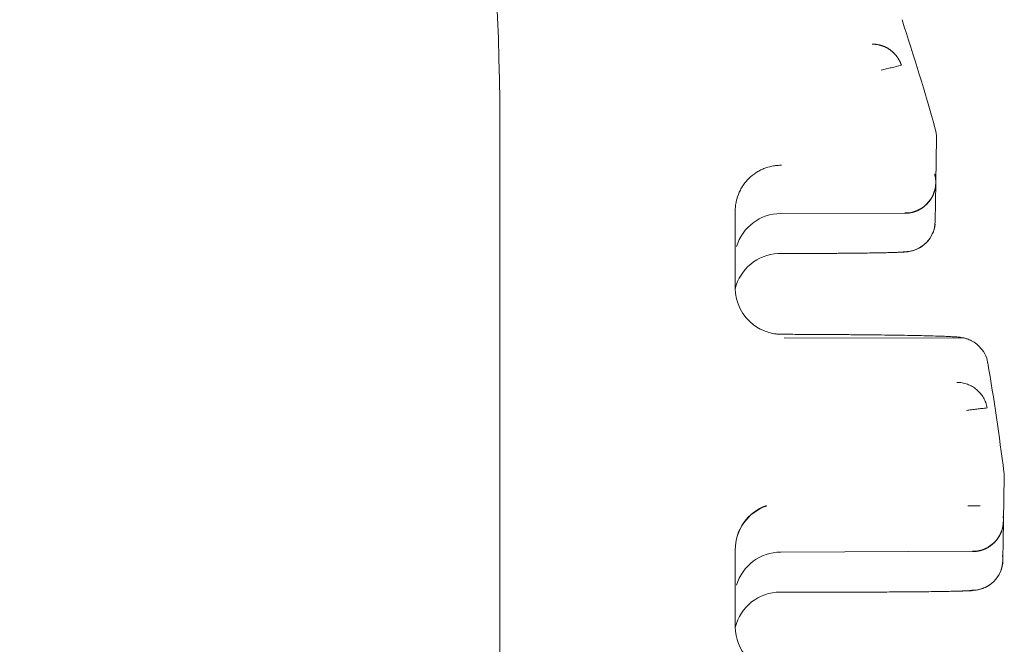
# Model space of a CAD drawing. Header units: millimetres. Extents: x 25069 to 61396, y 8621 to 21558.
# Tile 170 of 256: x 33180 to 33212, y 12429 to 12449. Entities that reach past the tile are written whole.
import ezdxf

# ---------------------------------------------------------------- set-up
doc = ezdxf.new("R2010")
doc.units = ezdxf.units.MM
doc.layers.add('10', color=7, linetype='Continuous')

msp = doc.modelspace()

# ---------------------------------------------------------------- linework, layer by layer
at = {"layer": '10', "color": 7, "linetype": 'Continuous', "lineweight": 18}
for p, q in [((33195.687, 12445.955), (33195.687, 12428.957)), ((33209.844, 12443.958), (33209.865, 12445.413)), ((33209.825, 12442.696), (33209.844, 12443.949)), ((33203.333, 12442.883), (33203.333, 12440.531)), ((33204.81, 12442.953), (33208.844, 12442.969)), ((33208.842, 12442.969), (33208.844, 12442.961)), ((33212.041, 12432.968), (33212.063, 12434.414)), ((33212.023, 12431.697), (33212.041, 12432.959)), ((33203.333, 12432.031), (33203.333, 12429.532)), ((33204.81, 12431.954), (33211.041, 12431.979)), ((33211.039, 12431.979), (33211.041, 12431.971)), ((33204.791, 12430.653), (33206.99, 12430.653))]:
    msp.add_line(p, q, dxfattribs=at)
at = {"layer": '10', "color": 7, "linetype": 'Continuous', "lineweight": 13}
for p, q in [((33195.688, 12428.957), (33195.688, 12445.955)), ((33203.333, 12442.883), (33203.333, 12440.531)), ((33210.781, 12438.904), (33204.924, 12438.916)), ((33211.282, 12433.453), (33210.882, 12433.452)), ((33203.333, 12432.031), (33203.333, 12429.532))]:
    msp.add_line(p, q, dxfattribs=at)
at = {"layer": '10', "color": 7, "linetype": 'Continuous', "lineweight": 18}
for centre, major_axis, ratio, start_param, end_param in [((33119.187, 12445.955), (-76.492, 1.118), 0.999893, 3.156205, 3.716975), ((33136.131, 12425.18), (-76.492, 1.118), 0.999893, 3.427742, 3.476209), ((33208.865, 12445.428), (-1, 0.015), 0.999893, 3.141576, 3.427742), ((33208.844, 12443.969), (0.722, 0.694), 0.996092, 3.948911, 5.505077), ((33204.81, 12441.453), (1.084, 1.041), 0.996092, 0.807318, 2.087885), ((33208.825, 12442.71), (-1, 0.015), 0.999893, 1.585409, 3.141576), ((33204.791, 12440.152), (-1.5, 0.022), 0.999893, -1.505631, -0.223376), ((33204.833, 12440.531), (-1.5, 0.022), 0.999893, 0.014613, 0.945735), ((33136.131, 12425.18), (-76.492, 1.118), 0.999893, 3.279031, 3.325893), ((33211.063, 12434.429), (-1, 0.015), 0.999893, 3.141583, 3.279031), ((33204.833, 12432.031), (-1.5, 0.022), 0.999893, -1.226656, 0.014613), ((33211.041, 12432.979), (0.722, 0.694), 0.996092, 3.948911, 5.642532), ((33204.81, 12430.455), (1.084, 1.041), 0.996092, 0.807318, 2.087885), ((33211.023, 12431.711), (-1, 0.015), 0.999893, 1.585409, 3.141583), ((33204.791, 12429.153), (-1.5, 0.022), 0.999893, -1.556184, -0.223387), ((33204.833, 12429.532), (-1.5, 0.022), 0.999893, 0.014613, 1.496339), ((33119.187, 12428.956), (-76.492, 1.118), 0.999893, 2.255894, 3.156205)]:
    msp.add_ellipse(centre, major_axis=major_axis, ratio=ratio, start_param=start_param, end_param=end_param, dxfattribs=at)
at = {"layer": '10', "color": 7, "linetype": 'Continuous', "lineweight": 13}
for centre, major_axis, ratio, start_param, end_param in [((33204.833, 12440.545), (-1.061, 1.061), 0.999997, 0.776192, 0.795144), ((33204.833, 12432.046), (-1.5, 0.022), 0.999893, -1.22387, 0.024344)]:
    msp.add_ellipse(centre, major_axis=major_axis, ratio=ratio, start_param=start_param, end_param=end_param, dxfattribs=at)
at = {"layer": '10', "color": 7, "linetype": 'Continuous', "lineweight": 18}
for points, knots in [([(33207.777, 12448.456), (33207.786, 12448.456), (33207.805, 12448.456), (33207.833, 12448.455), (33207.861, 12448.453), (33207.888, 12448.45), (33207.915, 12448.447), (33207.942, 12448.443), (33207.968, 12448.438), (33207.994, 12448.433), (33208.02, 12448.427), (33208.045, 12448.42), (33208.07, 12448.413), (33208.094, 12448.405), (33208.118, 12448.397), (33208.141, 12448.388), (33208.165, 12448.379), (33208.187, 12448.369), (33208.209, 12448.359), (33208.231, 12448.348), (33208.252, 12448.337), (33208.273, 12448.325), (33208.293, 12448.314), (33208.313, 12448.301), (33208.333, 12448.289), (33208.351, 12448.276), (33208.37, 12448.263), (33208.388, 12448.249), (33208.405, 12448.236), (33208.422, 12448.222), (33208.438, 12448.208), (33208.454, 12448.193), (33208.47, 12448.179), (33208.485, 12448.164), (33208.499, 12448.149), (33208.513, 12448.134), (33208.527, 12448.119), (33208.54, 12448.104), (33208.553, 12448.089), (33208.565, 12448.074), (33208.577, 12448.058), (33208.588, 12448.043), (33208.599, 12448.027), (33208.609, 12448.012), (33208.62, 12447.997), (33208.629, 12447.981), (33208.638, 12447.966), (33208.647, 12447.95), (33208.656, 12447.935), (33208.664, 12447.92), (33208.672, 12447.905), (33208.679, 12447.89), (33208.686, 12447.875), (33208.693, 12447.86), (33208.699, 12447.845), (33208.705, 12447.83), (33208.711, 12447.816), (33208.716, 12447.801), (33208.722, 12447.787), (33208.725, 12447.777), (33208.726, 12447.772)], [0, 0, 0, 0, 0.022567, 0.044946, 0.067139, 0.089144, 0.110961, 0.132592, 0.154036, 0.175292, 0.196361, 0.217243, 0.237938, 0.258446, 0.278766, 0.2989, 0.318847, 0.338606, 0.358179, 0.377564, 0.396763, 0.415774, 0.434599, 0.453237, 0.471688, 0.489952, 0.508029, 0.52592, 0.543623, 0.56114, 0.578471, 0.595614, 0.612571, 0.629341, 0.645925, 0.662322, 0.678533, 0.694557, 0.710394, 0.726046, 0.74151, 0.756789, 0.771881, 0.786787, 0.801507, 0.816041, 0.830388, 0.84455, 0.858526, 0.872315, 0.885919, 0.899337, 0.912569, 0.925616, 0.938477, 0.951152, 0.963642, 0.975947, 0.988066, 1, 1, 1, 1]), ([(33204.832, 12444.519), (33204.791, 12444.52), (33204.749, 12444.519), (33204.665, 12444.512), (33204.622, 12444.507), (33204.494, 12444.487), (33204.408, 12444.465), (33204.279, 12444.42), (33204.236, 12444.402), (33204.15, 12444.363), (33204.108, 12444.34), (33203.983, 12444.267), (33203.904, 12444.21), (33203.809, 12444.125), (33203.791, 12444.108), (33203.754, 12444.072), (33203.701, 12444.016), (33203.62, 12443.917), (33203.563, 12443.83), (33203.523, 12443.762), (33203.511, 12443.739), (33203.486, 12443.692), (33203.475, 12443.668), (33203.421, 12443.549), (33203.389, 12443.449), (33203.361, 12443.32), (33203.356, 12443.294), (33203.347, 12443.242), (33203.344, 12443.216), (33203.335, 12443.136), (33203.333, 12443.083), (33203.333, 12443.03)], [0, 0, 0, 0, 0.0625, 0.0625, 0.125, 0.125, 0.25, 0.25, 0.3125, 0.3125, 0.375, 0.375, 0.5, 0.5, 0.53125, 0.53125, 0.5625, 0.625, 0.6875, 0.6875, 0.71875, 0.71875, 0.75, 0.75, 0.875, 0.875, 0.90625, 0.90625, 0.9375, 0.9375, 1, 1, 1, 1]), ([(33209.807, 12444.231), (33209.808, 12444.228), (33209.809, 12444.222), (33209.812, 12444.213), (33209.814, 12444.204), (33209.816, 12444.195), (33209.818, 12444.185), (33209.821, 12444.176), (33209.823, 12444.167), (33209.824, 12444.157), (33209.826, 12444.148), (33209.828, 12444.138), (33209.83, 12444.129), (33209.831, 12444.119), (33209.833, 12444.11), (33209.834, 12444.1), (33209.836, 12444.09), (33209.837, 12444.08), (33209.838, 12444.07), (33209.839, 12444.06), (33209.84, 12444.05), (33209.841, 12444.04), (33209.841, 12444.03), (33209.842, 12444.02), (33209.843, 12444.009), (33209.843, 12443.999), (33209.843, 12443.989), (33209.844, 12443.978), (33209.844, 12443.968), (33209.844, 12443.957), (33209.844, 12443.947), (33209.843, 12443.936), (33209.843, 12443.925), (33209.843, 12443.915), (33209.842, 12443.904), (33209.841, 12443.893), (33209.84, 12443.882), (33209.84, 12443.872), (33209.838, 12443.861), (33209.837, 12443.85), (33209.836, 12443.839), (33209.835, 12443.828), (33209.833, 12443.817), (33209.831, 12443.806), (33209.829, 12443.795), (33209.828, 12443.784), (33209.825, 12443.773), (33209.823, 12443.761), (33209.821, 12443.75), (33209.818, 12443.739), (33209.816, 12443.728), (33209.813, 12443.717), (33209.81, 12443.706), (33209.807, 12443.694), (33209.804, 12443.683), (33209.801, 12443.672), (33209.797, 12443.661), (33209.793, 12443.649), (33209.79, 12443.638), (33209.786, 12443.627), (33209.782, 12443.616), (33209.777, 12443.604), (33209.773, 12443.593), (33209.768, 12443.582), (33209.764, 12443.571), (33209.759, 12443.56), (33209.754, 12443.548), (33209.749, 12443.537), (33209.744, 12443.526), (33209.738, 12443.515), (33209.732, 12443.504), (33209.727, 12443.493), (33209.721, 12443.482), (33209.715, 12443.471), (33209.708, 12443.46), (33209.702, 12443.449), (33209.695, 12443.438), (33209.689, 12443.427), (33209.682, 12443.417), (33209.675, 12443.406), (33209.667, 12443.395), (33209.66, 12443.385), (33209.652, 12443.374), (33209.645, 12443.364), (33209.637, 12443.353), (33209.629, 12443.343), (33209.621, 12443.333), (33209.612, 12443.322), (33209.604, 12443.312), (33209.595, 12443.302), (33209.586, 12443.292), (33209.577, 12443.282), (33209.568, 12443.273), (33209.559, 12443.263), (33209.549, 12443.253), (33209.539, 12443.244), (33209.529, 12443.234), (33209.519, 12443.225), (33209.509, 12443.216), (33209.499, 12443.207), (33209.489, 12443.198), (33209.478, 12443.189), (33209.467, 12443.18), (33209.456, 12443.171), (33209.445, 12443.163), (33209.434, 12443.154), (33209.422, 12443.146), (33209.411, 12443.138), (33209.399, 12443.13), (33209.387, 12443.122), (33209.375, 12443.115), (33209.363, 12443.107), (33209.351, 12443.1), (33209.338, 12443.092), (33209.325, 12443.085), (33209.313, 12443.078), (33209.3, 12443.072), (33209.287, 12443.065), (33209.274, 12443.059), (33209.26, 12443.053), (33209.247, 12443.046), (33209.233, 12443.041), (33209.22, 12443.035), (33209.206, 12443.029), (33209.192, 12443.024), (33209.178, 12443.019), (33209.164, 12443.014), (33209.149, 12443.009), (33209.135, 12443.005), (33209.12, 12443), (33209.106, 12442.996), (33209.091, 12442.992), (33209.076, 12442.989), (33209.061, 12442.985), (33209.046, 12442.982), (33209.031, 12442.979), (33209.016, 12442.976), (33209.001, 12442.974), (33208.985, 12442.971), (33208.97, 12442.969), (33208.954, 12442.967), (33208.939, 12442.966), (33208.923, 12442.964), (33208.907, 12442.963), (33208.891, 12442.962), (33208.876, 12442.961), (33208.86, 12442.961), (33208.849, 12442.961), (33208.844, 12442.961)], [0, 0, 0, 0, 0.005015, 0.010054, 0.015118, 0.020207, 0.025321, 0.03046, 0.035623, 0.040812, 0.046025, 0.051263, 0.056526, 0.061814, 0.067126, 0.072464, 0.077827, 0.083214, 0.088627, 0.094065, 0.099527, 0.105015, 0.110528, 0.116065, 0.121628, 0.127216, 0.132829, 0.138467, 0.144131, 0.149819, 0.155533, 0.161271, 0.167035, 0.172824, 0.178638, 0.184478, 0.190342, 0.196232, 0.202147, 0.208088, 0.214053, 0.220044, 0.22606, 0.232102, 0.238169, 0.244261, 0.250378, 0.256521, 0.262689, 0.268882, 0.275101, 0.281345, 0.287615, 0.29391, 0.30023, 0.306576, 0.312947, 0.319343, 0.325765, 0.332213, 0.338686, 0.345184, 0.351708, 0.358257, 0.364832, 0.371432, 0.378058, 0.384709, 0.391386, 0.398088, 0.404816, 0.411569, 0.418348, 0.425152, 0.431982, 0.438838, 0.445719, 0.452626, 0.459558, 0.466516, 0.473499, 0.480509, 0.487543, 0.494604, 0.50169, 0.508801, 0.515938, 0.523101, 0.53029, 0.537504, 0.544744, 0.552009, 0.5593, 0.566617, 0.57396, 0.581328, 0.588722, 0.596141, 0.603587, 0.611058, 0.618554, 0.626077, 0.633625, 0.641199, 0.648799, 0.656424, 0.664075, 0.671752, 0.679455, 0.687183, 0.694937, 0.702717, 0.710523, 0.718355, 0.726212, 0.734095, 0.742004, 0.749939, 0.757899, 0.765886, 0.773898, 0.781936, 0.79, 0.798089, 0.806205, 0.814346, 0.822513, 0.830706, 0.838925, 0.84717, 0.85544, 0.863737, 0.872059, 0.880407, 0.888781, 0.897181, 0.905607, 0.914059, 0.922536, 0.93104, 0.939569, 0.948124, 0.956706, 0.965313, 0.973946, 0.982604, 0.991289, 1, 1, 1, 1]), ([(33203.333, 12443.03), (33203.333, 12443.006), (33203.333, 12442.981), (33203.333, 12442.932), (33203.333, 12442.907), (33203.333, 12442.883)], [0, 0, 0, 0, 0.500002, 0.500002, 1, 1, 1, 1]), ([(33209.731, 12442.288), (33209.731, 12442.288), (33209.794, 12442.379), (33209.811, 12442.493), (33209.82, 12442.608)], [0, 0, 0, 0, 0.000294, 1, 1, 1, 1]), ([(33208.384, 12441.685), (33208.423, 12441.685), (33208.622, 12441.689), (33208.759, 12441.698), (33208.884, 12441.705), (33209.015, 12441.724), (33209.164, 12441.763), (33209.358, 12441.851), (33209.573, 12442.025), (33209.683, 12442.187), (33209.731, 12442.288)], [0, 0, 0, 0, 0.069064, 0.372899, 0.562227, 0.630511, 0.687301, 0.774872, 0.876922, 1, 1, 1, 1]), ([(33204.791, 12441.652), (33204.857, 12441.652), (33204.922, 12441.652), (33205.054, 12441.652), (33205.12, 12441.652), (33205.316, 12441.652), (33205.574, 12441.653), (33205.826, 12441.654), (33206.074, 12441.655), (33206.197, 12441.656), (33206.349, 12441.657), (33206.379, 12441.657), (33206.439, 12441.657), (33206.469, 12441.658), (33206.558, 12441.658), (33206.617, 12441.659), (33206.791, 12441.66), (33207.015, 12441.662), (33207.226, 12441.664), (33207.43, 12441.666), (33207.528, 12441.668), (33207.717, 12441.67), (33207.807, 12441.672), (33207.975, 12441.675), (33208.055, 12441.676), (33208.203, 12441.679), (33208.272, 12441.681), (33208.367, 12441.684), (33208.398, 12441.684), (33208.456, 12441.686), (33208.483, 12441.687), (33208.561, 12441.69), (33208.652, 12441.693), (33208.718, 12441.697), (33208.758, 12441.7), (33208.77, 12441.701), (33208.79, 12441.703), (33208.798, 12441.703), (33208.819, 12441.706), (33208.825, 12441.708), (33208.825, 12441.71)], [0, 0, 0, 0, 0.03125, 0.03125, 0.0625, 0.0625, 0.125, 0.1875, 0.1875, 0.25, 0.25, 0.265625, 0.265625, 0.28125, 0.28125, 0.3125, 0.3125, 0.375, 0.4375, 0.4375, 0.5, 0.5, 0.5625, 0.5625, 0.625, 0.625, 0.6875, 0.6875, 0.71875, 0.71875, 0.75, 0.75, 0.8125, 0.875, 0.875, 0.90625, 0.90625, 0.9375, 0.9375, 1, 1, 1, 1]), ([(33203.937, 12439.327), (33204.003, 12439.278), (33204.071, 12439.236), (33204.179, 12439.18), (33204.215, 12439.163), (33204.289, 12439.132), (33204.327, 12439.118), (33204.443, 12439.079), (33204.52, 12439.061), (33204.637, 12439.042), (33204.676, 12439.037), (33204.735, 12439.032), (33204.755, 12439.031), (33204.794, 12439.029), (33204.813, 12439.029), (33204.833, 12439.029)], [0, 0, 0, 0, 0.25, 0.25, 0.375, 0.375, 0.5, 0.5, 0.75, 0.75, 0.875, 0.875, 0.9375, 0.9375, 1, 1, 1, 1]), ([(33204.833, 12439.029), (33204.883, 12439.029), (33204.932, 12439.028), (33205.032, 12439.028), (33205.18, 12439.028), (33205.326, 12439.027), (33205.617, 12439.026), (33205.999, 12439.024), (33206.368, 12439.022), (33206.731, 12439.019), (33206.909, 12439.018), (33207.128, 12439.016), (33207.172, 12439.015), (33207.258, 12439.015), (33207.387, 12439.013), (33207.512, 12439.012), (33207.759, 12439.01), (33208.077, 12439.006), (33208.373, 12439.002), (33208.657, 12438.998), (33208.794, 12438.996), (33209.055, 12438.991), (33209.178, 12438.989), (33209.409, 12438.984), (33209.625, 12438.979), (33209.811, 12438.974), (33209.939, 12438.97), (33210, 12438.968), (33210.057, 12438.966), (33210.094, 12438.964), (33210.112, 12438.964), (33210.199, 12438.96), (33210.259, 12438.957), (33210.315, 12438.954), (33210.319, 12438.954), (33210.322, 12438.954)], [0, 0, 0, 0, 0.019124, 0.019124, 0.038248, 0.076496, 0.076496, 0.152993, 0.229489, 0.229489, 0.305986, 0.305986, 0.32511, 0.32511, 0.344234, 0.382482, 0.382482, 0.458979, 0.535475, 0.535475, 0.611972, 0.611972, 0.688468, 0.688468, 0.764965, 0.841461, 0.841461, 0.879709, 0.898834, 0.898834, 0.917958, 0.917958, 0.994454, 0.994454, 1, 1, 1, 1]), ([(33211.521, 12438.102), (33211.521, 12438.126), (33211.513, 12438.256), (33211.407, 12438.458), (33211.238, 12438.666), (33211.057, 12438.797), (33210.902, 12438.868), (33210.789, 12438.903), (33210.701, 12438.922), (33210.591, 12438.937), (33210.531, 12438.945), (33210.378, 12438.95), (33210.318, 12438.952)], [0, 0, 0, 0, 0.026706, 0.147668, 0.247082, 0.332004, 0.402584, 0.459632, 0.519997, 0.616598, 0.860938, 1, 1, 1, 1]), ([(33210.526, 12437.468), (33210.584, 12437.468), (33210.642, 12437.463), (33210.757, 12437.443), (33210.814, 12437.428), (33210.924, 12437.388), (33210.977, 12437.363), (33211.078, 12437.305), (33211.126, 12437.271), (33211.215, 12437.196), (33211.256, 12437.154), (33211.331, 12437.065), (33211.365, 12437.017), (33211.423, 12436.916), (33211.447, 12436.863), (33211.487, 12436.753), (33211.502, 12436.696), (33211.511, 12436.639)], [0, 0, 0, 0, 0.125, 0.125, 0.25, 0.25, 0.375, 0.375, 0.5, 0.5, 0.625, 0.625, 0.75, 0.75, 0.875, 0.875, 1, 1, 1, 1]), ([(33212.034, 12433.095), (33212.034, 12433.092), (33212.035, 12433.086), (33212.036, 12433.076), (33212.037, 12433.067), (33212.038, 12433.058), (33212.038, 12433.048), (33212.039, 12433.039), (33212.04, 12433.029), (33212.04, 12433.02), (33212.041, 12433.01), (33212.041, 12433), (33212.041, 12432.99), (33212.041, 12432.981), (33212.041, 12432.971), (33212.041, 12432.961), (33212.041, 12432.951), (33212.041, 12432.941), (33212.041, 12432.931), (33212.04, 12432.92), (33212.039, 12432.91), (33212.039, 12432.9), (33212.038, 12432.89), (33212.037, 12432.879), (33212.036, 12432.869), (33212.035, 12432.858), (33212.034, 12432.848), (33212.032, 12432.837), (33212.031, 12432.827), (33212.029, 12432.816), (33212.027, 12432.806), (33212.026, 12432.795), (33212.024, 12432.784), (33212.021, 12432.774), (33212.019, 12432.763), (33212.017, 12432.752), (33212.014, 12432.741), (33212.012, 12432.73), (33212.009, 12432.719), (33212.006, 12432.709), (33212.003, 12432.698), (33212, 12432.687), (33211.996, 12432.676), (33211.993, 12432.665), (33211.989, 12432.654), (33211.986, 12432.643), (33211.982, 12432.632), (33211.978, 12432.621), (33211.973, 12432.61), (33211.969, 12432.599), (33211.965, 12432.588), (33211.96, 12432.577), (33211.955, 12432.566), (33211.95, 12432.555), (33211.945, 12432.544), (33211.94, 12432.533), (33211.934, 12432.522), (33211.929, 12432.511), (33211.923, 12432.5), (33211.917, 12432.489), (33211.911, 12432.479), (33211.905, 12432.468), (33211.898, 12432.457), (33211.892, 12432.446), (33211.885, 12432.435), (33211.878, 12432.425), (33211.871, 12432.414), (33211.864, 12432.404), (33211.857, 12432.393), (33211.849, 12432.382), (33211.841, 12432.372), (33211.834, 12432.362), (33211.826, 12432.351), (33211.817, 12432.341), (33211.809, 12432.331), (33211.8, 12432.321), (33211.792, 12432.311), (33211.783, 12432.301), (33211.774, 12432.291), (33211.764, 12432.281), (33211.755, 12432.271), (33211.745, 12432.262), (33211.736, 12432.252), (33211.726, 12432.243), (33211.716, 12432.233), (33211.705, 12432.224), (33211.695, 12432.215), (33211.685, 12432.206), (33211.674, 12432.197), (33211.663, 12432.188), (33211.652, 12432.18), (33211.641, 12432.171), (33211.629, 12432.163), (33211.618, 12432.154), (33211.606, 12432.146), (33211.594, 12432.138), (33211.582, 12432.13), (33211.57, 12432.122), (33211.557, 12432.115), (33211.545, 12432.107), (33211.532, 12432.1), (33211.519, 12432.093), (33211.506, 12432.086), (33211.493, 12432.079), (33211.48, 12432.073), (33211.466, 12432.066), (33211.453, 12432.06), (33211.439, 12432.054), (33211.425, 12432.048), (33211.411, 12432.042), (33211.397, 12432.037), (33211.383, 12432.031), (33211.369, 12432.026), (33211.354, 12432.021), (33211.339, 12432.017), (33211.325, 12432.012), (33211.31, 12432.008), (33211.295, 12432.004), (33211.28, 12432), (33211.264, 12431.996), (33211.249, 12431.993), (33211.234, 12431.99), (33211.218, 12431.987), (33211.202, 12431.984), (33211.187, 12431.981), (33211.171, 12431.979), (33211.155, 12431.977), (33211.139, 12431.976), (33211.123, 12431.974), (33211.107, 12431.973), (33211.09, 12431.972), (33211.074, 12431.971), (33211.058, 12431.971), (33211.047, 12431.971), (33211.041, 12431.971)], [0, 0, 0, 0, 0.00544, 0.010911, 0.016415, 0.021951, 0.027519, 0.033119, 0.038751, 0.044415, 0.050112, 0.055841, 0.061602, 0.067395, 0.073221, 0.079079, 0.084969, 0.090892, 0.096847, 0.102834, 0.108853, 0.114905, 0.12099, 0.127106, 0.133256, 0.139437, 0.145651, 0.151898, 0.158177, 0.164488, 0.170832, 0.177208, 0.183617, 0.190059, 0.196533, 0.20304, 0.209579, 0.216151, 0.222755, 0.229392, 0.236062, 0.242764, 0.249499, 0.256266, 0.263066, 0.269899, 0.276764, 0.283663, 0.290593, 0.297557, 0.304553, 0.311582, 0.318644, 0.325739, 0.332866, 0.340026, 0.347218, 0.354444, 0.361702, 0.368993, 0.376317, 0.383674, 0.391064, 0.398486, 0.405941, 0.413429, 0.42095, 0.428504, 0.43609, 0.44371, 0.451362, 0.459047, 0.466766, 0.474517, 0.482301, 0.490117, 0.497967, 0.50585, 0.513765, 0.521714, 0.529695, 0.53771, 0.545757, 0.553838, 0.561951, 0.570097, 0.578277, 0.586489, 0.594734, 0.603012, 0.611324, 0.619668, 0.628045, 0.636456, 0.644899, 0.653375, 0.661885, 0.670427, 0.679003, 0.687611, 0.696253, 0.704928, 0.713635, 0.722376, 0.73115, 0.739957, 0.748797, 0.75767, 0.766576, 0.775516, 0.784488, 0.793494, 0.802532, 0.811604, 0.820709, 0.829847, 0.839018, 0.848222, 0.85746, 0.86673, 0.876034, 0.885371, 0.894741, 0.904144, 0.91358, 0.92305, 0.932552, 0.942088, 0.951657, 0.961259, 0.970895, 0.980563, 0.990265, 1, 1, 1, 1]), ([(33210.512, 12430.683), (33210.554, 12430.684), (33210.887, 12430.691), (33210.956, 12430.691), (33211.18, 12430.72), (33211.3, 12430.746), (33211.474, 12430.809), (33211.69, 12430.947), (33211.897, 12431.186), (33212.023, 12431.506), (33212.025, 12431.731), (33212.008, 12431.845)], [0, 0, 0, 0, 0.057537, 0.468776, 0.527252, 0.568675, 0.623328, 0.701932, 0.797601, 0.901938, 1, 1, 1, 1]), ([(33206.99, 12430.653), (33207.123, 12430.653), (33207.255, 12430.653), (33207.419, 12430.653), (33207.452, 12430.653), (33207.518, 12430.653), (33207.616, 12430.654), (33207.713, 12430.654), (33207.906, 12430.654), (33208.16, 12430.655), (33208.407, 12430.657), (33208.589, 12430.658), (33208.65, 12430.658), (33208.74, 12430.659), (33208.77, 12430.659), (33208.829, 12430.659), (33208.975, 12430.66), (33209.229, 12430.663), (33209.44, 12430.665), (33209.643, 12430.667), (33209.741, 12430.669), (33209.93, 12430.671), (33210.019, 12430.673), (33210.186, 12430.676), (33210.343, 12430.679), (33210.479, 12430.682), (33210.558, 12430.684), (33210.573, 12430.685), (33210.603, 12430.685), (33210.618, 12430.686), (33210.661, 12430.687), (33210.688, 12430.688), (33210.764, 12430.691), (33210.853, 12430.694), (33210.918, 12430.698), (33210.957, 12430.701), (33210.974, 12430.702), (33210.988, 12430.704), (33210.996, 12430.705), (33211, 12430.705), (33211.016, 12430.708), (33211.023, 12430.709), (33211.023, 12430.711)], [0, 0, 0, 0, 0.0625, 0.0625, 0.078125, 0.078125, 0.09375, 0.125, 0.125, 0.1875, 0.25, 0.25, 0.28125, 0.28125, 0.296875, 0.296875, 0.3125, 0.375, 0.4375, 0.4375, 0.5, 0.5, 0.5625, 0.5625, 0.625, 0.6875, 0.6875, 0.703125, 0.703125, 0.71875, 0.71875, 0.75, 0.75, 0.8125, 0.875, 0.875, 0.90625, 0.921875, 0.921875, 0.9375, 0.9375, 1, 1, 1, 1])]:
    msp.add_open_spline(points, degree=3, knots=knots, dxfattribs=at)
for points, degree in [([(33208.073, 12447.61), (33208.726, 12447.772)], 1), ([(33204.715, 12441.65), (33204.74, 12441.651), (33204.765, 12441.652), (33204.791, 12441.652)], 3), ([(33210.838, 12436.555), (33211.511, 12436.639)], 1)]:
    msp.add_open_spline(points, degree=degree, dxfattribs=at)

doc.saveas('drawing.dxf')
